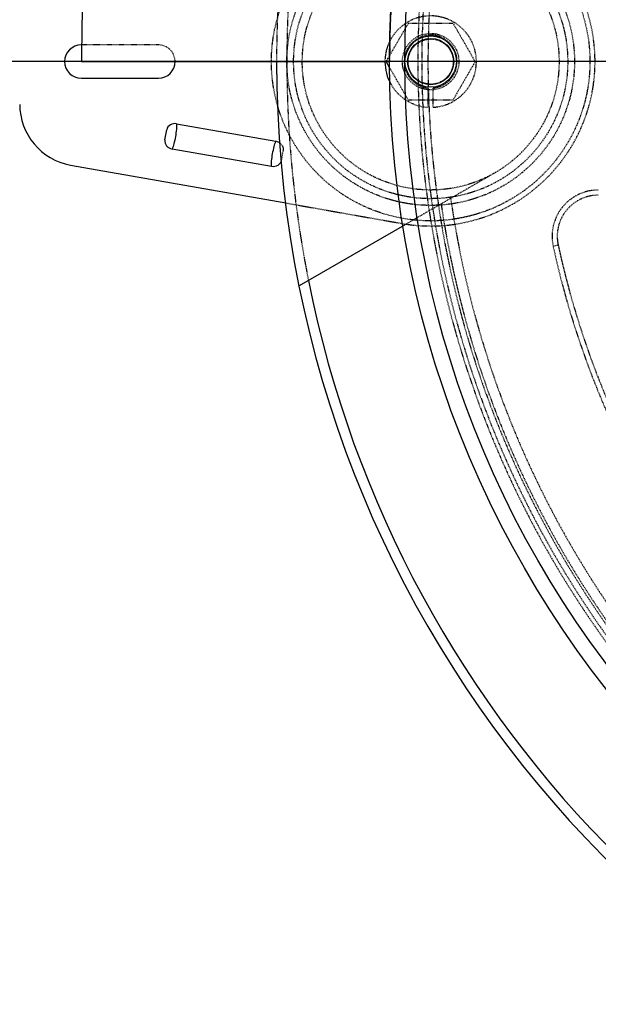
# Model space of a CAD drawing. Header units: millimetres. Extents: x -24622 to 2314, y -1603 to 2287.
# Tile 187 of 236: x 92 to 205, y 1511 to 1703. Entities that reach past the tile are written whole.
import ezdxf
from ezdxf.lldxf.tags import DXFTag

# ---------------------------------------------------------------- set-up
doc = ezdxf.new("R2010")
doc.units = ezdxf.units.MM
doc.linetypes.add('HIDDEN', pattern=[0.2, 0.1, -0.1])
doc.layers.add('02___PRT_ALL_AXES', color=7, linetype='Continuous')
doc.layers.add('DEFAULT_2', color=8, linetype='HIDDEN')
tags = doc.linetypes.add('CENTER', pattern=[2, 1.25, -0.25, 0.25, -0.25]).pattern_tags.tags
tags[10:11] = [DXFTag(74, 4), DXFTag(75, 0), DXFTag(340, '0'), DXFTag(46, 1.0), DXFTag(50, 0.0), DXFTag(44, 0.0), DXFTag(45, 0.0)]
tags[8:9] = [DXFTag(74, 4), DXFTag(75, 0), DXFTag(340, '0'), DXFTag(46, 1.0), DXFTag(50, 0.0), DXFTag(44, 0.0), DXFTag(45, 0.0)]
tags[6:7] = [DXFTag(74, 4), DXFTag(75, 0), DXFTag(340, '0'), DXFTag(46, 1.0), DXFTag(50, 0.0), DXFTag(44, 0.0), DXFTag(45, 0.0)]
tags[4:5] = [DXFTag(74, 4), DXFTag(75, 0), DXFTag(340, '0'), DXFTag(46, 1.0), DXFTag(50, 0.0), DXFTag(44, 0.0), DXFTag(45, 0.0)]
doc.dimstyles.new('副本 22', dxfattribs={"dimtxt": 24, "dimasz": 12, "dimexe": 2.1, "dimexo": 2.7, "dimgap": 2, "dimtad": 0, "dimtxsty": 'Standard', "dimblk": 'OPEN30', "dimcen": 0, "dimclrd": 5, "dimclre": 3, "dimclrt": 256, "dimadec": 0, "dimazin": 2, "dimtm": 1e-09, "dimtfac": 0.6, "dimtofl": 0, "dimtmove": 0, "dimatfit": 3, "dimldrblk": 'OPEN30', "dimfxl": 0, "dimtolj": 1, "dimarcsym": 0})

# ---------------------------------------------------------------- blocks, each defined once
blk = doc.blocks.new('_Open30')
at = {"color": 0, "linetype": 'ByBlock', "lineweight": -2}
for p, q in [((-1, 0.268), (0, 0)), ((0, 0), (-1, -0.268)), ((0, 0), (-1, 0))]:
    blk.add_line(p, q, dxfattribs=at)
blk = doc.blocks.new('*D135')
at = {"color": 5, "linetype": 'ByBlock', "lineweight": -2}
blk.add_line((551.88, 1431.87), (544.85, 1441.59), dxfattribs=at)
at = {"layer": 'Defpoints', "color": 0, "linetype": 'ByBlock'}
for p in [(186.23, 1937.51), (537.82, 1451.32)]:
    blk.add_point(p, dxfattribs=at)
at = {"color": 5, "linetype": 'ByBlock', "lineweight": -2, "xscale": 12, "yscale": 12, "zscale": 12, "rotation": 125.8722434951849}
blk.add_blockref('_Open30', (537.82, 1451.32), dxfattribs=at)
at = {"linetype": 'ByBlock', "insert": (576.49, 1397.84), "char_height": 24, "attachment_point": 5, "rotation": 305.8722}
blk.add_mtext('\\A1;∅600', dxfattribs=at)

msp = doc.modelspace()

# ---------------------------------------------------------------- linework, layer by layer
at = {"color": 1, "linetype": 'CENTER', "ltscale": 304.8}
msp.add_line((692.024, 1694.415), (32.024, 1694.415), dxfattribs=at)
at = {"color": 7, "linetype": 'Continuous'}
for p, q in [((104.024, 1694.415), (164.024, 1694.415)), ((164.105, 1693.132), (163.364, 1694.415)), ((104.024, 1691.165), (119.024, 1691.165)), ((120.297, 1679.166), (120.644, 1681.136)), ((122.546, 1682.323), (141.914, 1678.908)), ((141.046, 1673.984), (121.678, 1677.399)), ((101.94, 1674.279), (143.802, 1666.898)), ((166.92, 1662.601), (146.4, 1650.754))]:
    msp.add_line(p, q, dxfattribs=at)
for radius in [5, 4.5]:
    msp.add_circle((172.024, 1694.415), radius, dxfattribs=at)
for centre, radius, start, end in [((383.024, 1694.415), 279, 0, 180), ((104.024, 1694.415), 3.25, 90, 270), ((119.024, 1694.415), 3.25, 270, 0), ((362.024, 1694.415), 220, 180, 259.49575), ((172.024, 1694.415), 8.9, 180.27606, 209.31093), ((104.024, 1686.097), 12, 180, 260), ((362.024, 1694.415), 218, 191.27048, 259.40151)]:
    msp.add_arc(centre, radius, start, end, dxfattribs=at)
for points, start_tangent, end_tangent in [([(122.546, 1682.323), (121.351, 1682.111), (120.644, 1681.136)], (-0.9846973, 0.1742733), (-0.1736482, -0.9848078)), ([(122.546, 1682.323), (122.536, 1681.268), (122.331, 1679.824), (122.03, 1678.396), (121.678, 1677.4)], (0.1478411, -0.9890111), (-0.4772603, -0.878762)), ([(120.297, 1679.166), (120.628, 1678.008), (121.678, 1677.399)], (-0.1736482, -0.9848078), (0.9848875, -0.1731951)), ([(141.046, 1673.985), (141.056, 1675.04), (141.261, 1676.484), (141.562, 1677.912), (141.914, 1678.908)], (-0.1477223, 0.9890289), (0.4773244, 0.8787271)), ([(142.948, 1675.172), (142.241, 1674.197), (141.046, 1673.984)], (-0.1736482, -0.9848078), (-0.9847036, 0.174238))]:
    msp.add_spline(points, degree=3, dxfattribs=dict(at, start_tangent=start_tangent, end_tangent=end_tangent))
at = {"layer": '02___PRT_ALL_AXES', "color": 7, "linetype": 'Continuous'}
for radius in [198, 195]:
    msp.add_circle((362.024, 1694.415), radius, dxfattribs=at)
at = {"layer": 'DEFAULT_2', "color": 8, "linetype": 'HIDDEN'}
for p, q in [((163.364, 1694.415), (167.694, 1701.915)), ((167.694, 1701.915), (176.354, 1701.915)), ((176.354, 1701.915), (180.684, 1694.415)), ((119.024, 1697.665), (104.024, 1697.665)), ((180.684, 1694.415), (176.354, 1686.915)), ((167.694, 1686.915), (164.105, 1693.132)), ((171.524, 1685.529), (171.524, 1689.29)), ((172.524, 1685.529), (172.524, 1689.29)), ((176.354, 1686.915), (167.694, 1686.915)), ((143.295, 1677.142), (142.948, 1675.172)), ((184.524, 1672.765), (166.92, 1662.601)), ((143.802, 1666.898), (166.467, 1662.902)), ((195.858, 1658.515), (196.835, 1658.726))]:
    msp.add_line(p, q, dxfattribs=at)
for radius in [31, 28, 26.688, 25, 5.5, 4.4]:
    msp.add_circle((172.024, 1694.415), radius, dxfattribs=at)
for centre, radius, start, end in [((362.024, 1694.415), 220, 275.33797, 180), ((362.024, 1694.415), 217.999, 0, 191.27048), ((362.024, 1694.415), 198, 265.65525, 180), ((362.024, 1694.415), 191.7, 121.19562, 118.80438), ((362.024, 1694.415), 190.5, 120.85939, 299.24807), ((362.024, 1694.415), 192.5, 154.46914, 265.53086), ((172.024, 1694.415), 32, 260, 100), ((172.024, 1694.415), 8.9, 273.22056, 180.27606), ((172.024, 1694.415), 5.15, 275.57147, 264.42853), ((119.024, 1694.415), 3.25, 0, 90), ((172.024, 1694.415), 8.9, 209.31093, 266.77944), ((204.655, 1660.415), 9, 90, 192.19152), ((362.024, 1694.415), 188, 188.13997, 291.86003), ((204.655, 1660.415), 8, 90, 192.19152), ((362.024, 1694.415), 190, 188.38173, 291.61827), ((362.024, 1694.415), 170.002, 192.19152, 227.80848), ((362.024, 1694.415), 169, 192.19152, 227.80848)]:
    msp.add_arc(centre, radius, start, end, dxfattribs=at)
for points, start_tangent, end_tangent in [([(141.914, 1678.908), (142.641, 1678.605)], (0.9848313, -0.1735147), (0.811668, -0.584119)), ([(142.641, 1678.605), (143.173, 1677.964), (143.295, 1677.142)], (0.811668, -0.584119), (-0.1736482, -0.9848078))]:
    msp.add_spline(points, degree=3, dxfattribs=dict(at, start_tangent=start_tangent, end_tangent=end_tangent))

# ---------------------------------------------------------------- dimensions: what is measured, and where the dimension line sits
at = {"color": 5, "linetype": 'ByBlock'}
dim = msp.add_diameter_dim_2p(p1=(186.23, 1937.513), p2=(537.818, 1451.318), dimstyle='副本 22', dxfattribs=at)
dim.commit()
dim.dimension.update_dxf_attribs({"geometry": '*D135', "text_midpoint": (576.492, 1397.836)})

doc.saveas('drawing.dxf')
